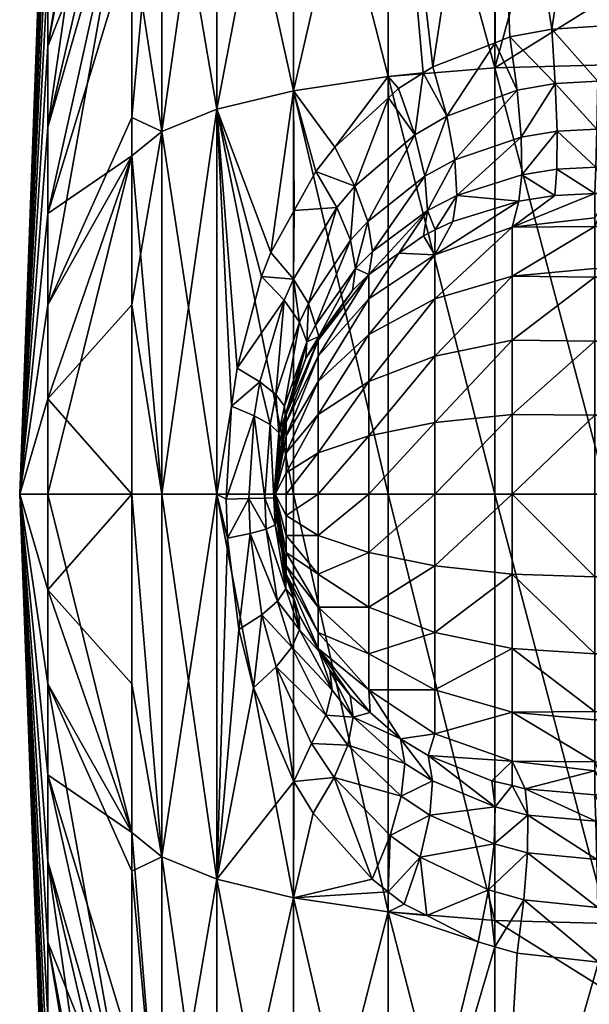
# Model space of a CAD drawing. Extents: x -0.145 to 0.145, y -0.153 to -0.003.
# Tile 2 of 256: x -0.145 to -0.138, y -0.068 to -0.055. Entities that reach past the tile are written whole.
import ezdxf

# ---------------------------------------------------------------- set-up
doc = ezdxf.new("R2010")
doc.units = 0
doc.layers.add('mesh', color=7, linetype='CONTINUOUS')

msp = doc.modelspace()

# ---------------------------------------------------------------- meshes
at = {"layer": 'mesh'}
mesh = msp.add_polyface(dxfattribs=at)
corners = [(-0.143005, -0.048525, -0.488598), (-0.143379, -0.049382, -0.487523), (-0.143379, -0.052129, -0.489249), (-0.143005, -0.045291, -0.485363), (-0.143379, -0.046365, -0.484506), (-0.143379, -0.048297, -0.486438), (-0.143005, -0.048525, -0.456659), (-0.143379, -0.049382, -0.457734), (-0.143379, -0.046606, -0.46051), (-0.143005, -0.052398, -0.454226), (-0.143379, -0.052994, -0.455464), (-0.143379, -0.050103, -0.457281), (-0.14017, -0.051056, -0.451441), (-0.141353, -0.056204, -0.450475), (-0.141353, -0.051401, -0.452155), (-0.142316, -0.047747, -0.455684), (-0.142316, -0.051856, -0.453102), (-0.141353, -0.047092, -0.454863), (-0.14017, -0.046598, -0.454242), (-0.138833, -0.046291, -0.453858), (-0.138833, -0.050843, -0.450997), (-0.143005, -0.045291, -0.459893), (-0.143379, -0.046365, -0.46075), (-0.142316, -0.044315, -0.459115), (-0.141353, -0.043494, -0.458461), (-0.14017, -0.042874, -0.457966), (-0.143379, -0.045276, -0.482773), (-0.142316, -0.047747, -0.489573), (-0.142316, -0.044315, -0.486141), (-0.141353, -0.047092, -0.490394), (-0.14017, -0.046598, -0.491014), (-0.141353, -0.043494, -0.486796), (-0.138833, -0.046291, -0.491399), (-0.14017, -0.042874, -0.487291), (-0.143005, -0.052398, -0.491031), (-0.142316, -0.051856, -0.492155), (-0.141353, -0.051401, -0.493101), (-0.14017, -0.051056, -0.493816), (-0.138833, -0.050843, -0.494259), (-0.14017, -0.056027, -0.495555), (-0.144431, -0.052618, -0.468562), (-0.143379, -0.044039, -0.464523), (-0.143379, -0.044096, -0.464362), (-0.144431, -0.055646, -0.464901), (-0.144431, -0.053901, -0.46654), (-0.143379, -0.042687, -0.468389), (-0.144431, -0.051878, -0.470839), (-0.143379, -0.042209, -0.472628), (-0.144431, -0.051727, -0.473228), (-0.143379, -0.04261, -0.469066), (-0.144431, -0.052176, -0.47558), (-0.143379, -0.044096, -0.480894), (-0.143379, -0.04325, -0.478477), (-0.144431, -0.053196, -0.477746), (-0.144431, -0.054722, -0.479591), (-0.143379, -0.042687, -0.476868)]
mesh.append_faces([[corners[k] for k in face] for face in [(0, 1, 2, 2), (3, 4, 5, 5), (6, 7, 8, 8), (9, 10, 11, 11), (12, 13, 14, 14), (6, 11, 7, 7), (6, 9, 11, 11), (15, 9, 6, 6), (15, 16, 9, 9), (17, 16, 15, 15), (17, 14, 16, 16), (18, 14, 17, 17), (18, 12, 14, 14), (19, 12, 18, 18), (19, 20, 12, 12), (21, 8, 22, 22), (21, 6, 8, 8), (23, 6, 21, 21), (23, 15, 6, 6), (24, 17, 15, 15), (25, 18, 17, 17), (3, 26, 4, 4), (0, 5, 1, 1), (0, 3, 5, 5), (27, 3, 0, 0), (27, 28, 3, 3), (29, 28, 27, 27), (30, 31, 29, 29), (32, 33, 30, 30), (34, 0, 2, 2), (35, 0, 34, 34), (35, 27, 0, 0), (36, 27, 35, 35), (36, 29, 27, 27), (37, 29, 36, 36), (37, 30, 29, 29), (38, 30, 37, 37), (39, 37, 36, 36), (40, 41, 42, 42), (43, 7, 11, 11), (44, 8, 7, 7), (22, 8, 44, 44), (40, 45, 41, 41), (40, 46, 45, 45), (47, 46, 48, 48), (49, 45, 46, 46), (44, 42, 22, 22), (44, 40, 42, 42), (50, 51, 52, 52), (50, 53, 51, 51), (4, 54, 5, 5), (4, 53, 54, 54), (26, 53, 4, 4), (26, 51, 53, 53), (48, 50, 55, 55), (54, 1, 5, 5)]])
mesh = msp.add_polyface(dxfattribs=at)
corners = [(-0.137418, -0.049246, -0.493447), (-0.132079, -0.04544, -0.490873), (-0.137418, -0.046189, -0.491526), (-0.131831, -0.04593, -0.491286), (-0.131107, -0.046867, -0.492013), (-0.130624, -0.047309, -0.492331), (-0.129529, -0.048031, -0.492817), (-0.128871, -0.048335, -0.49301), (-0.126096, -0.048874, -0.493328), (-0.126853, -0.048833, -0.493307), (-0.130507, -0.055387, -0.449212), (-0.137418, -0.055397, -0.449178), (-0.137418, -0.055017, -0.449316), (-0.123596, -0.055378, -0.449245), (-0.138833, -0.055918, -0.496035), (-0.137418, -0.055881, -0.496194), (-0.137418, -0.055032, -0.495897), (-0.138833, -0.050843, -0.450997), (-0.138647, -0.055531, -0.449271), (-0.13883, -0.055603, -0.449309), (-0.13812, -0.055431, -0.449209), (-0.137418, -0.050772, -0.45085), (-0.137536, -0.055397, -0.449179), (-0.139608, -0.055907, -0.449471), (-0.14017, -0.051056, -0.451441), (-0.138833, -0.050843, -0.494259), (-0.137418, -0.050772, -0.494406), (-0.137418, -0.049246, -0.451809), (-0.138833, -0.046291, -0.453858), (-0.138833, -0.042489, -0.457659), (-0.14017, -0.046598, -0.454242), (-0.137418, -0.046189, -0.45373), (-0.138833, -0.046291, -0.491399), (-0.14017, -0.046598, -0.491014), (-0.137418, -0.044275, -0.489613), (-0.14017, -0.051056, -0.493816), (-0.137545, -0.056083, -0.448915), (-0.138076, -0.056112, -0.448942), (-0.137556, -0.056684, -0.448492), (-0.138555, -0.056198, -0.448995), (-0.139436, -0.056524, -0.449168), (-0.138054, -0.056709, -0.448517), (-0.138504, -0.056785, -0.448567), (-0.139334, -0.057072, -0.44873), (-0.138497, -0.057257, -0.448013), (-0.137415, -0.056083, -0.448914), (-0.130501, -0.056678, -0.44852), (-0.137412, -0.056684, -0.448492), (-0.130504, -0.056076, -0.448946), (-0.130586, -0.046536, -0.491849), (-0.131229, -0.045698, -0.491183), (-0.131449, -0.04526, -0.490809)]
mesh.append_faces([[corners[k] for k in face] for face in [(0, 1, 2, 2), (0, 3, 1, 1), (4, 3, 0, 0), (0, 5, 4, 4), (0, 6, 5, 5), (7, 6, 0, 0), (8, 9, 0, 0), (10, 11, 12, 12), (13, 10, 12, 12), (14, 15, 16, 16), (17, 18, 19, 19), (17, 20, 18, 18), (21, 20, 17, 17), (21, 22, 20, 20), (12, 22, 21, 21), (12, 11, 22, 22), (23, 17, 19, 19), (23, 24, 17, 17), (25, 0, 2, 2), (26, 14, 16, 16), (27, 17, 28, 28), (27, 21, 17, 17), (29, 28, 30, 30), (31, 27, 28, 28), (25, 32, 33, 33), (2, 32, 25, 25), (2, 34, 32, 32), (14, 25, 35, 35), (26, 25, 14, 14), (26, 0, 25, 25), (20, 22, 36, 36), (37, 36, 38, 38), (37, 20, 36, 36), (37, 18, 20, 20), (39, 18, 37, 37), (39, 19, 18, 18), (40, 19, 39, 39), (40, 23, 19, 19), (41, 37, 38, 38), (42, 37, 41, 41), (42, 39, 37, 37), (43, 39, 42, 42), (43, 40, 39, 39), (44, 42, 41, 41), (45, 46, 47, 47), (45, 48, 46, 46), (11, 48, 45, 45), (11, 10, 48, 48), (36, 47, 38, 38), (36, 45, 47, 47), (22, 45, 36, 36), (22, 11, 45, 45), (49, 3, 4, 4), (50, 3, 49, 49), (50, 1, 3, 3), (51, 1, 50, 50)]])
mesh = msp.add_polyface(dxfattribs=at)
corners = [(-0.143005, -0.052398, -0.491031), (-0.143379, -0.052994, -0.489793), (-0.143379, -0.056539, -0.491033), (-0.139729, -0.055982, -0.449508), (-0.14017, -0.051056, -0.451441), (-0.139608, -0.055907, -0.449471), (-0.140039, -0.056175, -0.449602), (-0.140166, -0.056292, -0.449652), (-0.14017, -0.056027, -0.449701), (-0.140838, -0.05691, -0.449922), (-0.141353, -0.056204, -0.450475), (-0.141075, -0.057216, -0.45004), (-0.141638, -0.058232, -0.450371), (-0.142316, -0.056437, -0.451499), (-0.141347, -0.057706, -0.450199), (-0.143005, -0.056715, -0.452715), (-0.143379, -0.057021, -0.454055), (-0.143379, -0.054281, -0.455014), (-0.143005, -0.052398, -0.454226), (-0.143379, -0.052994, -0.455464), (-0.142316, -0.051856, -0.453102), (-0.141353, -0.051401, -0.452155), (-0.143379, -0.052129, -0.489249), (-0.143005, -0.056715, -0.492542), (-0.143379, -0.057021, -0.491202), (-0.142316, -0.056437, -0.493758), (-0.142316, -0.051856, -0.492155), (-0.141353, -0.056204, -0.494782), (-0.141353, -0.051401, -0.493101), (-0.14017, -0.056027, -0.495555), (-0.138833, -0.055918, -0.496035), (-0.14017, -0.051056, -0.493816), (-0.144783, -0.06126, -0.472628), (-0.144431, -0.054722, -0.479591), (-0.144431, -0.053196, -0.477746), (-0.144431, -0.051727, -0.473228), (-0.144431, -0.051878, -0.470839), (-0.144431, -0.053901, -0.46654), (-0.144431, -0.055646, -0.464901), (-0.144431, -0.057744, -0.463748), (-0.143379, -0.050103, -0.457281), (-0.143379, -0.049382, -0.457734), (-0.144431, -0.052618, -0.468562), (-0.144431, -0.052176, -0.47558), (-0.144431, -0.058885, -0.48188), (-0.144431, -0.056659, -0.480998), (-0.143379, -0.049382, -0.487523), (-0.139436, -0.056524, -0.449168), (-0.139835, -0.056757, -0.449281), (-0.140585, -0.057399, -0.449562), (-0.139711, -0.057276, -0.448837), (-0.140425, -0.057842, -0.449103)]
mesh.append_faces([[corners[k] for k in face] for face in [(0, 1, 2, 2), (3, 4, 5, 5), (6, 7, 8, 8), (9, 8, 7, 7), (9, 10, 8, 8), (11, 10, 9, 9), (10, 12, 13, 13), (11, 14, 10, 10), (15, 16, 17, 17), (18, 17, 19, 19), (18, 15, 17, 17), (20, 15, 18, 18), (20, 13, 15, 15), (21, 13, 20, 20), (21, 10, 13, 13), (4, 8, 10, 10), (3, 8, 4, 4), (3, 6, 8, 8), (0, 22, 1, 1), (23, 2, 24, 24), (23, 0, 2, 2), (25, 0, 23, 23), (25, 26, 0, 0), (27, 26, 25, 25), (27, 28, 26, 26), (29, 28, 27, 27), (30, 31, 29, 29), (32, 33, 34, 34), (32, 35, 36, 36), (32, 37, 38, 38), (16, 39, 17, 17), (39, 19, 17, 17), (39, 38, 19, 19), (38, 40, 19, 19), (37, 41, 38, 38), (32, 36, 42, 42), (32, 42, 37, 37), (32, 34, 43, 43), (32, 43, 35, 35), (1, 44, 2, 2), (1, 45, 44, 44), (22, 45, 1, 1), (22, 46, 45, 45), (44, 24, 2, 2), (33, 45, 46, 46), (32, 45, 33, 33), (47, 3, 5, 5), (48, 3, 47, 47), (48, 6, 3, 3), (48, 7, 6, 6), (49, 7, 48, 48), (49, 9, 7, 7), (49, 11, 9, 9), (50, 48, 47, 47), (51, 49, 48, 48)]])
mesh = msp.add_polyface(dxfattribs=at)
corners = [(-0.142316, -0.056437, -0.451499), (-0.142059, -0.05968, -0.45068), (-0.142132, -0.060158, -0.450739), (-0.141755, -0.058531, -0.45045), (-0.141638, -0.058232, -0.450371), (-0.141353, -0.056204, -0.450475), (-0.141347, -0.057706, -0.450199), (-0.142316, -0.06126, -0.450955), (-0.143005, -0.06126, -0.452203), (-0.143005, -0.056715, -0.452715), (-0.143379, -0.058885, -0.453845), (-0.143379, -0.057021, -0.454055), (-0.143379, -0.06126, -0.453577), (-0.142316, -0.056437, -0.493758), (-0.141353, -0.06126, -0.495351), (-0.141353, -0.056204, -0.494782), (-0.142316, -0.06126, -0.494301), (-0.143005, -0.056715, -0.492542), (-0.143005, -0.06126, -0.493054), (-0.143379, -0.057021, -0.491202), (-0.143379, -0.06126, -0.491679), (-0.144783, -0.06126, -0.472628), (-0.144431, -0.058885, -0.48188), (-0.144431, -0.056659, -0.480998), (-0.144431, -0.057744, -0.463748), (-0.144431, -0.060063, -0.463152), (-0.144431, -0.06126, -0.48218), (-0.144431, -0.055646, -0.464901), (-0.141446, -0.06026, -0.44836), (-0.141332, -0.059925, -0.4486), (-0.141198, -0.059555, -0.448486), (-0.141446, -0.060363, -0.448111), (-0.141047, -0.059328, -0.448111), (-0.141583, -0.06126, -0.448628), (-0.141446, -0.060528, -0.447896), (-0.141047, -0.059528, -0.447628), (-0.141446, -0.060742, -0.447732), (-0.141047, -0.059846, -0.447214), (-0.141355, -0.058564, -0.449963), (-0.14147, -0.058829, -0.450035), (-0.141774, -0.05985, -0.450244), (-0.141847, -0.060276, -0.450299), (-0.141187, -0.059351, -0.449034), (-0.141278, -0.059106, -0.449557), (-0.141167, -0.058871, -0.449488), (-0.141575, -0.06001, -0.44976), (-0.141646, -0.060388, -0.449813), (-0.141469, -0.060155, -0.449242), (-0.141537, -0.060489, -0.449296), (-0.14146, -0.060278, -0.448708), (-0.141524, -0.060609, -0.448768), (-0.142197, -0.061322, -0.450796)]
mesh.append_faces([[corners[k] for k in face] for face in [(0, 1, 2, 2), (0, 3, 1, 1), (0, 4, 3, 3), (5, 6, 4, 4), (7, 0, 2, 2), (8, 0, 7, 7), (8, 9, 0, 0), (9, 10, 11, 11), (8, 10, 9, 9), (8, 12, 10, 10), (13, 14, 15, 15), (13, 16, 14, 14), (17, 16, 13, 13), (17, 18, 16, 16), (19, 18, 17, 17), (19, 20, 18, 18), (21, 22, 23, 23), (21, 24, 25, 25), (26, 20, 19, 19), (11, 25, 24, 24), (10, 25, 11, 11), (10, 12, 25, 25), (21, 27, 24, 24), (22, 26, 19, 19), (21, 26, 22, 22), (28, 29, 30, 30), (31, 28, 32, 32), (33, 28, 31, 31), (34, 31, 35, 35), (36, 34, 37, 37), (38, 4, 6, 6), (38, 3, 4, 4), (39, 3, 38, 38), (39, 1, 3, 3), (40, 1, 39, 39), (40, 2, 1, 1), (41, 2, 40, 40), (30, 29, 42, 42), (43, 38, 44, 44), (43, 39, 38, 38), (45, 39, 43, 43), (45, 40, 39, 39), (46, 40, 45, 45), (46, 41, 40, 40), (47, 43, 42, 42), (47, 45, 43, 43), (48, 45, 47, 47), (48, 46, 45, 45), (49, 29, 28, 28), (28, 33, 49, 49), (47, 49, 48, 48), (42, 49, 47, 47), (42, 29, 49, 49), (49, 50, 48, 48), (51, 2, 41, 41)]])
mesh = msp.add_polyface(dxfattribs=at)
corners = [(-0.138833, -0.055918, -0.496035), (-0.137418, -0.06126, -0.4968), (-0.137418, -0.055881, -0.496194), (-0.138833, -0.06126, -0.496637), (-0.14017, -0.056027, -0.495555), (-0.14017, -0.06126, -0.496145), (-0.138618, -0.058528, -0.445896), (-0.137583, -0.058432, -0.4458), (-0.137583, -0.058539, -0.445717), (-0.138618, -0.057914, -0.446696), (-0.137583, -0.057796, -0.446628), (-0.137583, -0.057906, -0.446485), (-0.137583, -0.057494, -0.44728), (-0.138083, -0.057518, -0.447307), (-0.139583, -0.05881, -0.446179), (-0.139583, -0.05826, -0.446896), (-0.138618, -0.059328, -0.445282), (-0.139583, -0.059528, -0.445628), (-0.139583, -0.060363, -0.445282), (-0.138618, -0.06026, -0.444896), (-0.139583, -0.06126, -0.445164), (-0.137405, -0.057494, -0.44728), (-0.130494, -0.057487, -0.447299), (-0.138057, -0.057187, -0.447961), (-0.138497, -0.057257, -0.448013), (-0.139308, -0.057519, -0.448181), (-0.139359, -0.057841, -0.447552), (-0.13958, -0.057949, -0.447626), (-0.138054, -0.056709, -0.448517), (-0.137556, -0.056684, -0.448492), (-0.137569, -0.057164, -0.447936), (-0.139711, -0.057276, -0.448837), (-0.139436, -0.056524, -0.449168), (-0.139334, -0.057072, -0.44873), (-0.138504, -0.056785, -0.448567), (-0.139675, -0.057705, -0.448292), (-0.137408, -0.057164, -0.447936), (-0.130497, -0.057158, -0.44796), (-0.137412, -0.056684, -0.448492), (-0.130501, -0.056678, -0.44852), (-0.138534, -0.057586, -0.447364), (-0.137583, -0.059344, -0.44513), (-0.137583, -0.060269, -0.444759), (-0.138618, -0.06126, -0.444765), (-0.123583, -0.060269, -0.444753), (-0.123583, -0.059339, -0.44512), (-0.123583, -0.05853, -0.445705), (-0.123583, -0.057891, -0.446473)]
mesh.append_faces([[corners[k] for k in face] for face in [(0, 1, 2, 2), (0, 3, 1, 1), (4, 3, 0, 0), (4, 5, 3, 3), (6, 7, 8, 8), (9, 10, 11, 11), (9, 12, 10, 10), (9, 13, 12, 12), (6, 11, 7, 7), (6, 9, 11, 11), (14, 9, 6, 6), (14, 15, 9, 9), (16, 6, 8, 8), (17, 6, 16, 16), (17, 14, 6, 6), (18, 16, 19, 19), (18, 17, 16, 16), (20, 18, 19, 19), (21, 10, 12, 12), (21, 11, 10, 10), (22, 11, 21, 21), (13, 23, 12, 12), (13, 24, 23, 23), (25, 26, 27, 27), (28, 29, 30, 30), (31, 32, 33, 33), (23, 30, 12, 12), (23, 28, 30, 30), (24, 28, 23, 23), (25, 34, 24, 24), (25, 33, 34, 34), (35, 33, 25, 25), (36, 22, 21, 21), (36, 37, 22, 22), (38, 37, 36, 36), (38, 39, 37, 37), (30, 21, 12, 12), (30, 36, 21, 21), (29, 36, 30, 30), (29, 38, 36, 36), (15, 40, 9, 9), (15, 26, 40, 40), (40, 13, 9, 9), (16, 8, 41, 41), (19, 41, 42, 42), (19, 16, 41, 41), (43, 19, 42, 42), (41, 44, 42, 42), (8, 45, 41, 41), (7, 46, 8, 8), (11, 46, 7, 7), (22, 47, 11, 11), (24, 40, 25, 25), (13, 40, 24, 24), (40, 26, 25, 25)]])
mesh = msp.add_polyface(dxfattribs=at)
corners = [(-0.141353, -0.056204, -0.494782), (-0.14017, -0.06126, -0.496145), (-0.14017, -0.056027, -0.495555), (-0.141353, -0.06126, -0.495351), (-0.141446, -0.06026, -0.44836), (-0.141198, -0.059555, -0.448486), (-0.141047, -0.059328, -0.448111), (-0.13958, -0.057949, -0.447626), (-0.139359, -0.057841, -0.447552), (-0.139583, -0.05826, -0.446896), (-0.139728, -0.058021, -0.447675), (-0.140035, -0.05824, -0.447812), (-0.140411, -0.05881, -0.447214), (-0.141446, -0.060363, -0.448111), (-0.141047, -0.059528, -0.447628), (-0.140411, -0.05926, -0.446628), (-0.139583, -0.05881, -0.446179), (-0.141047, -0.059846, -0.447214), (-0.141446, -0.060528, -0.447896), (-0.140411, -0.059846, -0.446179), (-0.139583, -0.059528, -0.445628), (-0.141047, -0.06026, -0.446896), (-0.141446, -0.060742, -0.447732), (-0.140411, -0.060528, -0.445896), (-0.139583, -0.060363, -0.445282), (-0.141047, -0.060742, -0.446696), (-0.139675, -0.057705, -0.448292), (-0.139308, -0.057519, -0.448181), (-0.140811, -0.057667, -0.449667), (-0.141075, -0.057216, -0.45004), (-0.140585, -0.057399, -0.449562), (-0.141347, -0.057706, -0.450199), (-0.141355, -0.058564, -0.449963), (-0.140425, -0.057842, -0.449103), (-0.139835, -0.056757, -0.449281), (-0.139711, -0.057276, -0.448837), (-0.140642, -0.058078, -0.449203), (-0.141167, -0.058871, -0.449488), (-0.139334, -0.057072, -0.44873), (-0.140367, -0.058218, -0.448567), (-0.140576, -0.058431, -0.44867), (-0.14108, -0.059142, -0.448963), (-0.141187, -0.059351, -0.449034), (-0.141278, -0.059106, -0.449557), (-0.141039, -0.059284, -0.44837), (-0.140616, -0.058708, -0.448091), (-0.140411, -0.058507, -0.447978)]
mesh.append_faces([[corners[k] for k in face] for face in [(0, 1, 2, 2), (0, 3, 1, 1), (4, 5, 6, 6), (7, 8, 9, 9), (9, 10, 7, 7), (9, 11, 10, 10), (12, 11, 9, 9), (13, 6, 14, 14), (15, 9, 16, 16), (15, 12, 9, 9), (17, 12, 15, 15), (17, 14, 12, 12), (18, 14, 17, 17), (19, 16, 20, 20), (19, 15, 16, 16), (21, 15, 19, 19), (21, 17, 15, 15), (22, 17, 21, 21), (23, 20, 24, 24), (23, 19, 20, 20), (25, 19, 23, 23), (25, 21, 19, 19), (26, 10, 11, 11), (26, 7, 10, 10), (27, 7, 26, 26), (28, 29, 30, 30), (28, 31, 29, 29), (32, 31, 28, 28), (33, 34, 35, 35), (36, 30, 33, 33), (36, 28, 30, 30), (37, 28, 36, 36), (37, 32, 28, 28), (26, 35, 38, 38), (39, 35, 26, 26), (39, 33, 35, 35), (40, 33, 39, 39), (40, 36, 33, 33), (41, 36, 40, 40), (41, 37, 36, 36), (42, 37, 41, 41), (42, 43, 37, 37), (6, 5, 44, 44), (6, 45, 46, 46), (44, 45, 6, 6), (12, 46, 11, 11), (14, 46, 12, 12), (14, 6, 46, 46), (46, 26, 11, 11), (46, 39, 26, 26), (46, 40, 39, 39), (45, 40, 46, 46), (44, 40, 45, 45), (44, 41, 40, 40), (44, 42, 41, 41), (5, 42, 44, 44)]])
mesh = msp.add_polyface(dxfattribs=at)
corners = [(-0.144783, -0.06126, -0.472628), (-0.144431, -0.063635, -0.48188), (-0.144431, -0.06126, -0.48218), (-0.144431, -0.062457, -0.463152), (-0.144431, -0.060063, -0.463152), (-0.143379, -0.06126, -0.453577), (-0.141548, -0.060914, -0.448792), (-0.141536, -0.060757, -0.44878), (-0.141583, -0.06126, -0.448628), (-0.141559, -0.061061, -0.448803), (-0.141446, -0.062156, -0.448111), (-0.141446, -0.06226, -0.44836), (-0.141446, -0.061528, -0.447628), (-0.141047, -0.06126, -0.446628), (-0.141047, -0.061778, -0.446696), (-0.141446, -0.06126, -0.447593), (-0.141446, -0.061778, -0.447732), (-0.141047, -0.06226, -0.446896), (-0.141446, -0.061992, -0.447896), (-0.141446, -0.060363, -0.448111), (-0.141446, -0.060528, -0.447896), (-0.141446, -0.060742, -0.447732), (-0.141446, -0.060992, -0.447628), (-0.141047, -0.06026, -0.446896), (-0.141047, -0.060742, -0.446696), (-0.141712, -0.061309, -0.449863), (-0.141847, -0.060276, -0.450299), (-0.141646, -0.060388, -0.449813), (-0.141537, -0.060489, -0.449296), (-0.141599, -0.061303, -0.449348), (-0.141584, -0.061645, -0.449335), (-0.141569, -0.061485, -0.448812), (-0.141449, -0.062445, -0.449226), (-0.141502, -0.061959, -0.448749), (-0.141696, -0.061696, -0.449851), (-0.141914, -0.061315, -0.450351), (-0.141897, -0.061752, -0.450338), (-0.142181, -0.061811, -0.450782), (-0.142316, -0.06126, -0.450955), (-0.142197, -0.061322, -0.450796), (-0.142132, -0.060158, -0.450739), (-0.141446, -0.062295, -0.448628), (-0.141524, -0.060609, -0.448768), (-0.141569, -0.061182, -0.448812), (-0.141578, -0.061298, -0.448821), (-0.141565, -0.061586, -0.448808), (-0.14146, -0.060278, -0.448708)]
mesh.append_faces([[corners[k] for k in face] for face in [(0, 1, 2, 2), (3, 4, 5, 5), (0, 4, 3, 3), (6, 7, 8, 8), (8, 9, 6, 6), (8, 10, 11, 11), (12, 13, 14, 14), (12, 15, 13, 13), (8, 15, 12, 12), (16, 14, 17, 17), (16, 12, 14, 14), (8, 12, 16, 16), (8, 16, 18, 18), (8, 18, 10, 10), (8, 19, 20, 20), (8, 20, 21, 21), (22, 23, 24, 24), (22, 21, 23, 23), (8, 21, 22, 22), (15, 24, 13, 13), (15, 22, 24, 24), (8, 22, 15, 15), (25, 26, 27, 27), (28, 9, 29, 29), (28, 6, 9, 9), (7, 6, 28, 28), (29, 27, 28, 28), (29, 25, 27, 27), (30, 25, 29, 29), (29, 31, 30, 30), (32, 30, 33, 33), (34, 30, 32, 32), (34, 25, 30, 30), (35, 25, 34, 34), (35, 26, 25, 25), (36, 35, 34, 34), (37, 35, 36, 36), (37, 38, 39, 39), (38, 40, 39, 39), (11, 41, 8, 8), (42, 8, 7, 7), (9, 8, 43, 43), (44, 8, 31, 31), (45, 31, 8, 8), (8, 33, 45, 45), (8, 41, 33, 33), (8, 44, 43, 43), (8, 42, 46, 46), (30, 45, 33, 33), (28, 42, 7, 7), (29, 43, 44, 44), (29, 9, 43, 43), (30, 31, 45, 45), (29, 44, 31, 31), (39, 26, 35, 35), (37, 39, 35, 35)]])
mesh = msp.add_polyface(dxfattribs=at)
corners = [(-0.09858, -0.06126, -0.49663), (-0.137418, -0.06126, -0.4968), (-0.137418, -0.066639, -0.496194), (-0.138833, -0.06126, -0.496637), (-0.138833, -0.066602, -0.496035), (-0.138618, -0.063992, -0.445896), (-0.137583, -0.064088, -0.4458), (-0.137583, -0.064614, -0.446485), (-0.138454, -0.064949, -0.447352), (-0.137583, -0.064724, -0.446628), (-0.137583, -0.065026, -0.44728), (-0.138618, -0.064606, -0.446696), (-0.138616, -0.064911, -0.447381), (-0.138871, -0.064851, -0.447427), (-0.139583, -0.062156, -0.445282), (-0.138618, -0.06126, -0.444765), (-0.138618, -0.06226, -0.444896), (-0.139583, -0.062992, -0.445628), (-0.138618, -0.063192, -0.445282), (-0.137583, -0.063981, -0.445717), (-0.139583, -0.063709, -0.446179), (-0.139583, -0.06426, -0.446896), (-0.139583, -0.06126, -0.445164), (-0.138618, -0.06026, -0.444896), (-0.137405, -0.065026, -0.44728), (-0.130494, -0.065033, -0.447299), (-0.130497, -0.065362, -0.44796), (-0.137408, -0.065356, -0.447936), (-0.123586, -0.065301, -0.447851), (-0.123583, -0.065039, -0.447318), (-0.137569, -0.065356, -0.447936), (-0.122658, -0.065178, -0.447837), (-0.123586, -0.065367, -0.447983), (-0.138419, -0.065279, -0.448002), (-0.138827, -0.065178, -0.448069), (-0.137583, -0.06326, -0.445164), (-0.137583, -0.062295, -0.444765), (-0.137583, -0.06126, -0.444628), (-0.137583, -0.060269, -0.444759), (-0.123583, -0.062251, -0.444753), (-0.123583, -0.06126, -0.444628), (-0.123583, -0.063181, -0.44512), (-0.123583, -0.06399, -0.445705), (-0.123583, -0.064629, -0.446473), (-0.122685, -0.061259, -0.44473), (-0.123583, -0.060269, -0.444753), (-0.122685, -0.062226, -0.444852), (-0.122685, -0.063132, -0.445209), (-0.122685, -0.063921, -0.44578), (-0.122685, -0.064544, -0.446528)]
mesh.append_faces([[corners[k] for k in face] for face in [(0, 1, 2, 2), (3, 2, 1, 1), (3, 4, 2, 2), (5, 6, 7, 7), (8, 9, 10, 10), (8, 11, 9, 9), (12, 11, 8, 8), (12, 13, 11, 11), (14, 15, 16, 16), (17, 16, 18, 18), (5, 19, 6, 6), (5, 18, 19, 19), (20, 18, 5, 5), (11, 7, 9, 9), (11, 5, 7, 7), (21, 5, 11, 11), (22, 23, 15, 15), (24, 7, 25, 25), (24, 9, 7, 7), (10, 9, 24, 24), (24, 25, 26, 26), (27, 24, 26, 26), (28, 25, 29, 29), (28, 26, 25, 25), (27, 10, 24, 24), (27, 30, 10, 10), (31, 28, 29, 29), (31, 32, 28, 28), (12, 8, 33, 33), (34, 12, 33, 33), (13, 12, 34, 34), (30, 8, 10, 10), (30, 33, 8, 8), (18, 35, 19, 19), (16, 36, 35, 35), (15, 37, 36, 36), (16, 15, 36, 36), (18, 16, 35, 35), (15, 38, 37, 37), (39, 36, 37, 37), (37, 40, 39, 39), (38, 40, 37, 37), (39, 41, 36, 36), (41, 35, 36, 36), (42, 35, 41, 41), (42, 19, 35, 35), (42, 6, 19, 19), (43, 6, 42, 42), (43, 7, 6, 6), (43, 25, 7, 7), (29, 25, 43, 43), (44, 40, 45, 45), (46, 39, 40, 40), (47, 41, 39, 39), (48, 42, 41, 41), (49, 43, 42, 42)]])
mesh = msp.add_polyface(dxfattribs=at)
corners = [(-0.14017, -0.06126, -0.496145), (-0.138833, -0.066602, -0.496035), (-0.138833, -0.06126, -0.496637), (-0.14017, -0.066493, -0.495555), (-0.141353, -0.06126, -0.495351), (-0.141353, -0.066316, -0.494782), (-0.140901, -0.063465, -0.448269), (-0.141047, -0.063192, -0.448111), (-0.140645, -0.06378, -0.448108), (-0.141047, -0.062992, -0.447628), (-0.140411, -0.063709, -0.447214), (-0.139583, -0.062156, -0.445282), (-0.139583, -0.06126, -0.445164), (-0.138618, -0.06126, -0.444765), (-0.140411, -0.061992, -0.445896), (-0.140411, -0.06126, -0.4458), (-0.141047, -0.061778, -0.446696), (-0.141047, -0.06126, -0.446628), (-0.139583, -0.062992, -0.445628), (-0.138618, -0.06226, -0.444896), (-0.140411, -0.062674, -0.446179), (-0.141047, -0.06226, -0.446896), (-0.139583, -0.063709, -0.446179), (-0.138618, -0.063192, -0.445282), (-0.140411, -0.06326, -0.446628), (-0.141047, -0.062674, -0.447214), (-0.139583, -0.06426, -0.446896), (-0.138618, -0.063992, -0.445896), (-0.139583, -0.060363, -0.445282), (-0.140411, -0.060528, -0.445896), (-0.141047, -0.060742, -0.446696), (-0.140606, -0.064055, -0.448685), (-0.140673, -0.064404, -0.449218), (-0.139961, -0.064632, -0.448394), (-0.140949, -0.064026, -0.449362), (-0.140006, -0.065043, -0.448936), (-0.139614, -0.064849, -0.448272), (-0.140843, -0.064811, -0.449682), (-0.139648, -0.065281, -0.448818), (-0.138827, -0.065178, -0.448069), (-0.140145, -0.065535, -0.449386), (-0.140371, -0.066083, -0.449721), (-0.141109, -0.065256, -0.450057), (-0.138618, -0.064606, -0.446696), (-0.139666, -0.064532, -0.447653), (-0.138871, -0.064851, -0.447427), (-0.140013, -0.064324, -0.447789), (-0.140396, -0.063994, -0.447982)]
mesh.append_faces([[corners[k] for k in face] for face in [(0, 1, 2, 2), (0, 3, 1, 1), (4, 3, 0, 0), (4, 5, 3, 3), (6, 7, 8, 8), (7, 9, 10, 10), (11, 12, 13, 13), (14, 12, 11, 11), (14, 15, 12, 12), (16, 15, 14, 14), (16, 17, 15, 15), (18, 11, 19, 19), (20, 11, 18, 18), (20, 14, 11, 11), (21, 14, 20, 20), (21, 16, 14, 14), (22, 18, 23, 23), (24, 18, 22, 22), (24, 20, 18, 18), (25, 20, 24, 24), (25, 21, 20, 20), (26, 22, 27, 27), (10, 22, 26, 26), (10, 24, 22, 22), (9, 24, 10, 10), (9, 25, 24, 24), (15, 28, 12, 12), (15, 29, 28, 28), (17, 29, 15, 15), (17, 30, 29, 29), (6, 8, 31, 31), (32, 31, 33, 33), (32, 34, 31, 31), (35, 33, 36, 36), (35, 32, 33, 33), (37, 32, 35, 35), (38, 36, 39, 39), (38, 35, 36, 36), (40, 35, 38, 38), (40, 37, 35, 35), (41, 42, 37, 37), (43, 44, 26, 26), (43, 45, 44, 44), (46, 26, 44, 44), (46, 10, 26, 26), (8, 7, 47, 47), (47, 10, 46, 46), (7, 10, 47, 47), (31, 47, 46, 46), (31, 8, 47, 47), (33, 31, 46, 46), (36, 46, 44, 44), (36, 33, 46, 46), (39, 44, 45, 45), (39, 36, 44, 44)]])
mesh = msp.add_polyface(dxfattribs=at)
corners = [(-0.143005, -0.070122, -0.454226), (-0.143379, -0.069526, -0.455464), (-0.143379, -0.068239, -0.455014), (-0.143005, -0.070122, -0.491031), (-0.143379, -0.069526, -0.489793), (-0.143379, -0.070391, -0.489249), (-0.143005, -0.065805, -0.492542), (-0.143379, -0.065499, -0.491202), (-0.143379, -0.065981, -0.491033), (-0.141109, -0.065256, -0.450057), (-0.140371, -0.066083, -0.449721), (-0.141353, -0.066316, -0.450475), (-0.142316, -0.070664, -0.453102), (-0.141353, -0.071119, -0.452155), (-0.142316, -0.070664, -0.492155), (-0.141353, -0.075428, -0.490394), (-0.141353, -0.071119, -0.493101), (-0.142316, -0.074773, -0.489573), (-0.142316, -0.074773, -0.455684), (-0.142316, -0.06126, -0.494301), (-0.142316, -0.066083, -0.493758), (-0.141353, -0.066316, -0.494782), (-0.143005, -0.06126, -0.493054), (-0.143379, -0.06126, -0.491679), (-0.14017, -0.071463, -0.493816), (-0.143379, -0.073138, -0.487523), (-0.142316, -0.066083, -0.451499), (-0.143005, -0.073995, -0.456659), (-0.143005, -0.065805, -0.452715), (-0.143379, -0.065499, -0.454055), (-0.143379, -0.063634, -0.453845), (-0.144783, -0.06126, -0.472628), (-0.144431, -0.068619, -0.46654), (-0.144431, -0.069902, -0.468562), (-0.144431, -0.070792, -0.473228), (-0.144431, -0.070344, -0.47558), (-0.144431, -0.067798, -0.479591), (-0.144431, -0.065861, -0.480998), (-0.144431, -0.066874, -0.464901), (-0.143379, -0.072417, -0.457281), (-0.143379, -0.073138, -0.457734), (-0.144431, -0.063635, -0.48188), (-0.144431, -0.069324, -0.477746), (-0.144431, -0.070642, -0.470839), (-0.143379, -0.078424, -0.464362), (-0.143379, -0.075914, -0.46051), (-0.143379, -0.076155, -0.46075), (-0.144431, -0.064776, -0.463748), (-0.140843, -0.064811, -0.449682), (-0.14113, -0.064383, -0.449832), (-0.140673, -0.064404, -0.449218), (-0.141855, -0.063686, -0.450523), (-0.141352, -0.06486, -0.450194)]
mesh.append_faces([[corners[k] for k in face] for face in [(0, 1, 2, 2), (3, 4, 5, 5), (6, 7, 8, 8), (9, 10, 11, 11), (12, 11, 13, 13), (14, 15, 16, 16), (3, 17, 14, 14), (18, 12, 13, 13), (19, 20, 21, 21), (22, 6, 20, 20), (23, 7, 6, 6), (3, 8, 4, 4), (3, 6, 8, 8), (14, 6, 3, 3), (14, 20, 6, 6), (16, 20, 14, 14), (16, 21, 20, 20), (24, 21, 16, 16), (5, 25, 3, 3), (12, 26, 11, 11), (12, 0, 26, 26), (27, 0, 12, 12), (27, 1, 0, 0), (0, 28, 26, 26), (0, 29, 28, 28), (2, 29, 0, 0), (29, 30, 28, 28), (31, 32, 33, 33), (31, 34, 35, 35), (31, 36, 37, 37), (38, 39, 40, 40), (41, 8, 7, 7), (41, 4, 8, 8), (41, 37, 4, 4), (25, 37, 36, 36), (5, 37, 25, 25), (5, 4, 37, 37), (31, 35, 42, 42), (31, 42, 36, 36), (31, 33, 43, 43), (32, 44, 33, 33), (45, 46, 32, 32), (31, 43, 34, 34), (38, 1, 39, 39), (38, 47, 1, 1), (31, 47, 38, 38), (2, 47, 29, 29), (2, 1, 47, 47), (32, 38, 40, 40), (31, 38, 32, 32), (48, 49, 50, 50), (26, 51, 52, 52), (11, 52, 9, 9), (11, 26, 52, 52), (48, 9, 52, 52), (52, 49, 48, 48)]])
mesh = msp.add_polyface(dxfattribs=at)
corners = [(-0.142316, -0.066083, -0.451499), (-0.142038, -0.062954, -0.450662), (-0.141855, -0.063686, -0.450523), (-0.142181, -0.061811, -0.450782), (-0.143005, -0.065805, -0.452715), (-0.143005, -0.06126, -0.452203), (-0.142316, -0.06126, -0.450955), (-0.142316, -0.06126, -0.494301), (-0.141353, -0.066316, -0.494782), (-0.141353, -0.06126, -0.495351), (-0.143005, -0.06126, -0.493054), (-0.142316, -0.066083, -0.493758), (-0.143379, -0.06126, -0.491679), (-0.143005, -0.065805, -0.492542), (-0.143379, -0.06126, -0.453577), (-0.143379, -0.063634, -0.453845), (-0.144783, -0.06126, -0.472628), (-0.144431, -0.062457, -0.463152), (-0.144431, -0.064776, -0.463748), (-0.144431, -0.065861, -0.480998), (-0.144431, -0.063635, -0.48188), (-0.144431, -0.06126, -0.48218), (-0.143379, -0.065499, -0.491202), (-0.143379, -0.065499, -0.454055), (-0.141446, -0.06226, -0.44836), (-0.141285, -0.062773, -0.448556), (-0.141355, -0.062567, -0.448616), (-0.141047, -0.063192, -0.448111), (-0.141031, -0.06323, -0.448367), (-0.140901, -0.063465, -0.448269), (-0.141047, -0.062992, -0.447628), (-0.141446, -0.062156, -0.448111), (-0.141446, -0.061992, -0.447896), (-0.141047, -0.06226, -0.446896), (-0.141047, -0.062674, -0.447214), (-0.141446, -0.061778, -0.447732), (-0.141279, -0.062957, -0.449099), (-0.141449, -0.062445, -0.449226), (-0.141554, -0.062599, -0.449744), (-0.141696, -0.061696, -0.449851), (-0.141897, -0.061752, -0.450338), (-0.140872, -0.063716, -0.448833), (-0.141375, -0.063177, -0.44962), (-0.141752, -0.062771, -0.450228), (-0.14157, -0.063423, -0.450101), (-0.140949, -0.064026, -0.449362), (-0.140606, -0.064055, -0.448685), (-0.14113, -0.064383, -0.449832), (-0.140673, -0.064404, -0.449218), (-0.141446, -0.062295, -0.448628), (-0.141502, -0.061959, -0.448749), (-0.141352, -0.06486, -0.450194)]
mesh.append_faces([[corners[k] for k in face] for face in [(0, 1, 2, 2), (3, 1, 0, 0), (4, 5, 6, 6), (7, 8, 9, 9), (10, 11, 7, 7), (12, 13, 10, 10), (0, 6, 3, 3), (0, 4, 6, 6), (4, 14, 5, 5), (4, 15, 14, 14), (16, 17, 18, 18), (16, 19, 20, 20), (21, 22, 12, 12), (21, 20, 22, 22), (23, 17, 15, 15), (23, 18, 17, 17), (17, 14, 15, 15), (24, 25, 26, 26), (27, 25, 24, 24), (27, 28, 25, 25), (29, 28, 27, 27), (24, 30, 27, 27), (24, 31, 30, 30), (32, 33, 34, 34), (32, 35, 33, 33), (31, 34, 30, 30), (31, 32, 34, 34), (36, 25, 28, 28), (36, 26, 25, 25), (36, 37, 26, 26), (38, 37, 36, 36), (38, 39, 37, 37), (40, 39, 38, 38), (41, 28, 29, 29), (41, 36, 28, 28), (42, 36, 41, 41), (42, 38, 36, 36), (43, 38, 42, 42), (43, 40, 38, 38), (1, 40, 43, 43), (1, 3, 40, 40), (43, 2, 1, 1), (43, 44, 2, 2), (42, 44, 43, 43), (42, 45, 44, 44), (41, 45, 42, 42), (41, 46, 45, 45), (29, 46, 41, 41), (47, 45, 48, 48), (47, 44, 45, 45), (24, 26, 49, 49), (37, 49, 26, 26), (37, 50, 49, 49), (51, 44, 47, 47), (51, 2, 44, 44)]])
mesh = msp.add_polyface(dxfattribs=at)
corners = [(-0.14017, -0.066493, -0.449701), (-0.139684, -0.066539, -0.449505), (-0.13904, -0.066868, -0.449338), (-0.139968, -0.066394, -0.449578), (-0.140168, -0.06624, -0.449649), (-0.141353, -0.066316, -0.450475), (-0.140371, -0.066083, -0.449721), (-0.138833, -0.071677, -0.450997), (-0.138832, -0.066929, -0.449304), (-0.138553, -0.067012, -0.449257), (-0.14017, -0.071463, -0.451441), (-0.137536, -0.067123, -0.449179), (-0.137418, -0.071748, -0.45085), (-0.138833, -0.076229, -0.491399), (-0.138833, -0.080031, -0.487597), (-0.137418, -0.078244, -0.489613), (-0.14017, -0.075922, -0.491014), (-0.14017, -0.079646, -0.487291), (-0.141353, -0.075428, -0.490394), (-0.141353, -0.079026, -0.486796), (-0.141353, -0.071119, -0.452155), (-0.138833, -0.071677, -0.494259), (-0.137418, -0.073274, -0.493447), (-0.14017, -0.071463, -0.493816), (-0.141353, -0.071119, -0.493101), (-0.14017, -0.075922, -0.454242), (-0.138833, -0.076229, -0.453858), (-0.141353, -0.075428, -0.454863), (-0.14017, -0.066493, -0.495555), (-0.141353, -0.066316, -0.494782), (-0.138833, -0.066602, -0.496035), (-0.137418, -0.067488, -0.495897), (-0.14017, -0.079646, -0.457966), (-0.141353, -0.079026, -0.458461), (-0.138833, -0.080031, -0.457659), (-0.137418, -0.078244, -0.455644), (-0.13847, -0.066341, -0.448983), (-0.138842, -0.065642, -0.448622), (-0.138914, -0.066217, -0.449053), (-0.139769, -0.065806, -0.449261), (-0.140145, -0.065535, -0.449386), (-0.139648, -0.065281, -0.448818), (-0.138827, -0.065178, -0.448069), (-0.140843, -0.064811, -0.449682), (-0.138424, -0.065752, -0.448556), (-0.138419, -0.065279, -0.448002), (-0.137556, -0.065836, -0.448492), (-0.137545, -0.066437, -0.448915)]
mesh.append_faces([[corners[k] for k in face] for face in [(0, 1, 2, 2), (0, 3, 1, 1), (0, 4, 3, 3), (5, 4, 0, 0), (5, 6, 4, 4), (7, 8, 9, 9), (10, 8, 7, 7), (11, 12, 7, 7), (13, 14, 15, 15), (16, 14, 13, 13), (16, 17, 14, 14), (18, 17, 16, 16), (18, 19, 17, 17), (10, 2, 8, 8), (10, 0, 2, 2), (20, 0, 10, 10), (20, 5, 0, 0), (21, 13, 22, 22), (23, 13, 21, 21), (23, 16, 13, 13), (24, 16, 23, 23), (24, 18, 16, 16), (25, 7, 26, 26), (25, 10, 7, 7), (27, 10, 25, 25), (27, 20, 10, 10), (23, 28, 29, 29), (21, 28, 23, 23), (21, 30, 28, 28), (31, 30, 21, 21), (25, 32, 33, 33), (26, 32, 25, 25), (26, 34, 32, 32), (35, 34, 26, 26), (36, 9, 8, 8), (37, 38, 39, 39), (40, 4, 6, 6), (40, 39, 4, 4), (41, 39, 40, 40), (41, 37, 39, 39), (42, 37, 41, 41), (6, 43, 40, 40), (39, 3, 4, 4), (39, 1, 3, 3), (38, 1, 39, 39), (38, 2, 1, 1), (8, 2, 38, 38), (38, 36, 8, 8), (38, 44, 36, 36), (37, 44, 38, 38), (37, 45, 44, 44), (42, 45, 37, 37), (46, 44, 45, 45), (47, 36, 44, 44), (11, 9, 36, 36)]])
mesh = msp.add_polyface(dxfattribs=at)
corners = [(-0.137418, -0.067503, -0.449316), (-0.137418, -0.067122, -0.449178), (-0.130507, -0.067132, -0.449212), (-0.123596, -0.067142, -0.449245), (-0.09858, -0.071674, -0.451003), (-0.137418, -0.071748, -0.45085), (-0.09858, -0.07319, -0.451955), (-0.137418, -0.073274, -0.451809), (-0.09858, -0.076225, -0.453863), (-0.137418, -0.076331, -0.45373), (-0.09858, -0.078125, -0.455763), (-0.137418, -0.078244, -0.455644), (-0.09858, -0.080026, -0.457663), (-0.137418, -0.080158, -0.457558), (-0.09858, -0.078125, -0.489494), (-0.137418, -0.078244, -0.489613), (-0.137418, -0.080158, -0.487699), (-0.09858, -0.076225, -0.491394), (-0.137418, -0.076331, -0.491526), (-0.09858, -0.07319, -0.493301), (-0.137418, -0.073274, -0.493447), (-0.09858, -0.071674, -0.494254), (-0.137418, -0.071748, -0.494406), (-0.09858, -0.067444, -0.495733), (-0.137418, -0.067488, -0.495897), (-0.09858, -0.066601, -0.496029), (-0.137418, -0.066639, -0.496194), (-0.138833, -0.076229, -0.491399), (-0.138833, -0.071677, -0.494259), (-0.138833, -0.071677, -0.450997), (-0.138553, -0.067012, -0.449257), (-0.137536, -0.067123, -0.449179), (-0.138833, -0.076229, -0.453858), (-0.138833, -0.066602, -0.496035), (-0.138833, -0.080031, -0.487597), (-0.138833, -0.080031, -0.457659), (-0.137412, -0.065836, -0.448492), (-0.130504, -0.066444, -0.448946), (-0.137415, -0.066437, -0.448914), (-0.130501, -0.065842, -0.44852), (-0.137408, -0.065356, -0.447936), (-0.123594, -0.066589, -0.449031), (-0.123593, -0.066451, -0.448977), (-0.123591, -0.066089, -0.44872), (-0.12359, -0.065847, -0.448548), (-0.123589, -0.065655, -0.448322), (-0.130497, -0.065362, -0.44796), (-0.123586, -0.065367, -0.447983), (-0.123586, -0.065301, -0.447851), (-0.137569, -0.065356, -0.447936), (-0.137556, -0.065836, -0.448492), (-0.137545, -0.066437, -0.448915), (-0.12228, -0.066439, -0.449018), (-0.12242, -0.065944, -0.448715), (-0.122548, -0.065518, -0.448316), (-0.138419, -0.065279, -0.448002), (-0.138424, -0.065752, -0.448556), (-0.13847, -0.066341, -0.448983)]
mesh.append_faces([[corners[k] for k in face] for face in [(0, 1, 2, 2), (3, 0, 2, 2), (4, 5, 0, 0), (6, 7, 5, 5), (8, 9, 7, 7), (10, 11, 9, 9), (12, 13, 11, 11), (14, 15, 16, 16), (17, 18, 15, 15), (19, 20, 18, 18), (21, 22, 20, 20), (23, 24, 22, 22), (25, 26, 24, 24), (27, 18, 20, 20), (28, 22, 24, 24), (29, 30, 31, 31), (29, 7, 9, 9), (29, 5, 7, 7), (31, 0, 5, 5), (1, 0, 31, 31), (27, 15, 18, 18), (28, 20, 22, 22), (32, 9, 11, 11), (32, 29, 9, 9), (24, 26, 33, 33), (16, 15, 34, 34), (11, 13, 35, 35), (36, 37, 38, 38), (36, 39, 37, 37), (40, 39, 36, 36), (2, 37, 3, 3), (2, 38, 37, 37), (1, 38, 2, 2), (37, 41, 3, 3), (37, 42, 41, 41), (39, 42, 37, 37), (39, 43, 42, 42), (44, 43, 39, 39), (39, 45, 44, 44), (39, 46, 45, 45), (40, 46, 39, 39), (47, 46, 48, 48), (47, 45, 46, 46), (36, 49, 40, 40), (36, 50, 49, 49), (38, 50, 36, 36), (38, 51, 50, 50), (1, 51, 38, 38), (1, 31, 51, 51), (52, 41, 42, 42), (53, 44, 45, 45), (53, 43, 44, 44), (54, 45, 47, 47), (50, 55, 49, 49), (51, 56, 50, 50), (31, 57, 51, 51)]])

doc.saveas('drawing.dxf')
